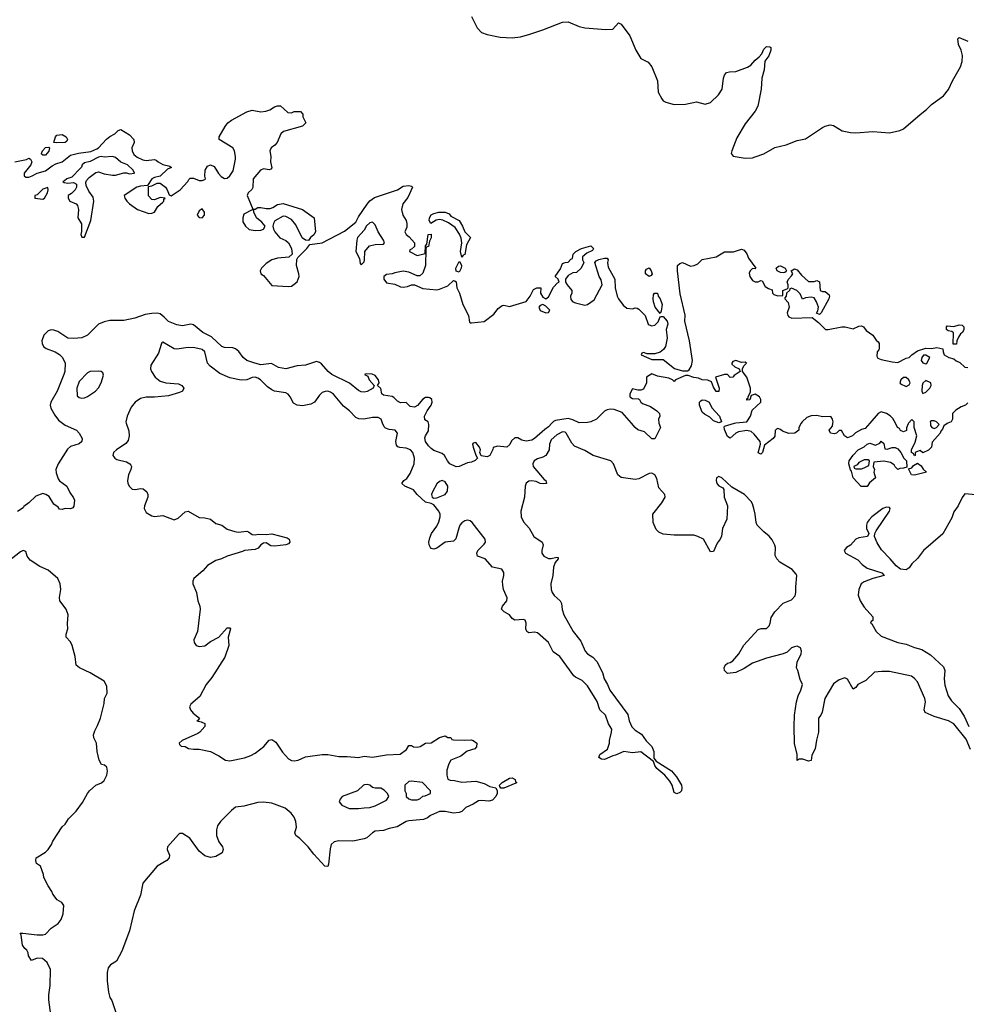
# Model space of a CAD drawing. Header units: inches. Extents: x 2535814 to 2694957, y 540737 to 728403.
# Tile 83 of 106: x 2570745 to 2577520, y 685842 to 692888. Entities that reach past the tile are written whole.
import ezdxf

# ---------------------------------------------------------------- set-up
doc = ezdxf.new("R2010")
doc.units = ezdxf.units.IN
doc.header["$MEASUREMENT"] = 0
doc.layers.add('C5678', color=7, linetype='Continuous')
doc.layers.add('C5679', color=7, linetype='Continuous')

msp = doc.modelspace()

# ---------------------------------------------------------------- linework, layer by layer
at = {"layer": 'C5678', "color": 5}
for points, elevation in [([(2571051.8, 690000), (2571070, 689986), (2571151, 689950), (2571170.8, 689930), (2571192.7, 689890), (2571190.4, 689870), (2571170, 689852), (2571110, 689832.8), (2571086.6, 689813.4), (2571019.6, 689710), (2571004.9, 689670), (2571006, 689646), (2571021.1, 689601.1), (2571029, 689589), (2571083, 689550), (2571104, 689504), (2571130, 689466), (2571136.4, 689450), (2571133, 689407), (2571126, 689394), (2571110, 689388), (2571071.1, 689388.9), (2571050, 689382), (2571030, 689386), (2571020.4, 689400.4), (2570990, 689421.2), (2570957, 689477), (2570931.2, 689491.2), (2570910, 689496.3), (2570861.6, 689478.4), (2570810, 689429.7), (2570775.3, 689404.7), (2570770, 689394), (2570730, 689369)], 20), ([(2571508.2, 690000), (2571525.9, 689945.9), (2571528.2, 689910), (2571522.7, 689877.3), (2571505.9, 689854.1), (2571439.1, 689810), (2571417.3, 689790), (2571410.8, 689770), (2571426.8, 689750), (2571440.9, 689740.9), (2571510, 689724.4), (2571534, 689710), (2571540.4, 689700.4), (2571545.5, 689690), (2571541.6, 689670), (2571523.8, 689630), (2571517.1, 689590), (2571519.3, 689570), (2571530, 689546.8), (2571550, 689527.7), (2571574.8, 689525.2), (2571610, 689534), (2571629.2, 689530.8), (2571656, 689510), (2571662.8, 689490), (2571662, 689470), (2571638.4, 689410), (2571635.5, 689390), (2571650, 689362), (2571690, 689336.4), (2571710, 689332.7), (2571770, 689339.1), (2571850, 689307.7), (2571880.1, 689319.9), (2571930, 689366.8), (2571950, 689370.7), (2572030, 689324.7), (2572070, 689324), (2572110, 689314.8), (2572150, 689282.8), (2572192, 689270), (2572230, 689242.8), (2572285.2, 689225.2), (2572310, 689220.5), (2572370, 689228), (2572383.4, 689223.4), (2572410, 689202.8), (2572430, 689201), (2572452.9, 689207.1), (2572510, 689204), (2572550, 689208), (2572659, 689179), (2572674.8, 689170), (2572679.1, 689150), (2572670, 689137.2), (2572650, 689129.4), (2572570, 689119.5), (2572542, 689122), (2572510, 689145.2), (2572490, 689142.7), (2572471, 689130), (2572452.8, 689107.2), (2572430, 689096), (2572354, 689090), (2572338.8, 689081.2), (2572230.9, 689049.1), (2572190, 689029), (2572150, 689019), (2572090, 688981.2), (2572055.6, 688944.4), (2571991, 688890), (2571984.7, 688870), (2571984.7, 688850), (2572010.8, 688790), (2572020.7, 688730), (2572035.5, 688690), (2572038, 688670), (2572018.9, 688510), (2571992, 688450), (2571994.4, 688430), (2572008.2, 688410), (2572030, 688402.3), (2572070, 688408.1), (2572110, 688437.4), (2572169.5, 688470), (2572230, 688535.5), (2572250, 688536), (2572254, 688530), (2572237.6, 688470), (2572241.3, 688410), (2572212.8, 688327.2), (2572119.4, 688180.6), (2572079.1, 688130), (2572034.3, 688045.7), (2571970.7, 687990), (2571960.5, 687970), (2571968.5, 687948.5), (2571985.8, 687925.8), (2572031, 687890), (2572023.6, 687876.4), (2572014, 687870), (2572044, 687864), (2572070, 687851), (2572071, 687830), (2572034.9, 687790), (2572020.2, 687779.8), (2571907.3, 687730), (2571887.7, 687710), (2571890, 687702), (2571902, 687690), (2571930, 687686), (2571953.7, 687673.7), (2571990, 687667.3), (2572030, 687666.8), (2572110, 687650.7), (2572170, 687620.7), (2572218.8, 687590), (2572250, 687583.1), (2572354.9, 687605.1), (2572398.7, 687621.3), (2572430, 687639.1), (2572493.4, 687686.6), (2572530, 687731), (2572550, 687736), (2572577.5, 687717.5), (2572625.8, 687645.8), (2572670, 687598), (2572690, 687586.8), (2572710, 687584), (2572738, 687590), (2572790, 687614), (2572910, 687630.6), (2572950, 687630.7), (2573030, 687614.8), (2573090, 687614.8), (2573170, 687607.3), (2573210, 687617.3), (2573270, 687610.8), (2573370, 687627.3), (2573468.9, 687631.1), (2573514.6, 687665.4), (2573530, 687694), (2573550, 687694), (2573564.7, 687684.7), (2573590, 687681), (2573612.1, 687687.9), (2573650, 687711), (2573690, 687712), (2573750, 687752), (2573790, 687762), (2573810, 687752), (2573831.6, 687751.6), (2573838, 687738), (2573850, 687734), (2573930, 687731.3), (2573975.3, 687735.3), (2573990.9, 687730.9), (2574018, 687710), (2574015.3, 687684.7), (2574002, 687670), (2573947.7, 687652.3), (2573901.4, 687618.6), (2573831.6, 687588.4), (2573816.9, 687563.1), (2573802, 687518), (2573802, 687482), (2573810, 687454), (2573825.4, 687445.4), (2573856.4, 687443.6), (2573910, 687431), (2574010, 687438), (2574070, 687421), (2574110, 687401), (2574152, 687392), (2574162, 687370), (2574162, 687350), (2574152, 687330), (2574130, 687304), (2574103.5, 687296.5), (2574050, 687301.2), (2574030, 687297.2), (2573990, 687273.2), (2573938, 687250), (2573910, 687222), (2573890, 687214), (2573850, 687209.2), (2573790, 687222.7), (2573750, 687222.7), (2573686, 687194), (2573664.5, 687175.5), (2573636.3, 687163.7), (2573530, 687154), (2573510, 687149), (2573447.1, 687112.9), (2573390, 687101.2), (2573350, 687085.2), (2573290, 687081.2), (2573270, 687069.2), (2573230, 687033.2), (2573210, 687025.2), (2573130, 687009.2), (2573030, 687012.7), (2572995.9, 687004.1), (2572975.5, 686984.5), (2572966.2, 686953.8), (2572955.3, 686844.7), (2572950, 686828), (2572928.7, 686830), (2572850, 686915.3), (2572810, 686968.7), (2572750, 687028.7), (2572722, 687050), (2572715.3, 687070), (2572725.2, 687110), (2572722.7, 687150), (2572710, 687182), (2572689.2, 687210), (2572645.4, 687245.4), (2572550, 687280.7), (2572489.4, 687289.4), (2572450, 687287), (2572350, 687259.7), (2572290, 687251.6), (2572262, 687230), (2572182.8, 687150), (2572162, 687118), (2572153, 687090), (2572153, 687050), (2572170, 687004.7), (2572196, 686970), (2572201, 686950), (2572194.4, 686925.6), (2572150, 686899), (2572110, 686893.2), (2572070, 686905.2), (2572030, 686939), (2571962, 687030), (2571910, 687064), (2571890, 687064), (2571882.5, 687057.5), (2571802.8, 686970), (2571801, 686950), (2571818, 686910), (2571816, 686890), (2571798.8, 686870), (2571730, 686829.6), (2571626, 686710), (2571610, 686622), (2571564.9, 686510), (2571530, 686368), (2571476.8, 686223.2), (2571438, 686150), (2571395.3, 686124.7), (2571378, 686102), (2571371.1, 686068.9), (2571371.3, 686010), (2571381, 685930), (2571391.3, 685890), (2571404.7, 685870), (2571438, 685770)], 40), ([(2577550, 687665.2), (2577519.6, 687739.6), (2577430, 687848), (2577391.4, 687871.4), (2577290, 687900.4), (2577226.6, 687930), (2577217.6, 687950), (2577227.2, 688007.2), (2577222.4, 688030), (2577170, 688149.3), (2577150, 688173.6), (2577128.7, 688190), (2576970, 688223), (2576915.9, 688224.1), (2576862, 688218), (2576799.9, 688160.1), (2576744.7, 688130), (2576730, 688108), (2576710, 688098), (2576670, 688168), (2576650, 688179), (2576610, 688164), (2576570, 688135.3), (2576506.8, 688030), (2576487.3, 687932.7), (2576478, 687910), (2576462.8, 687890), (2576461, 687790), (2576447.1, 687732.9), (2576438.8, 687670), (2576415.3, 687624.7), (2576410, 687586), (2576390, 687582), (2576350, 687595.3), (2576323.6, 687596.4), (2576310, 687586), (2576308.7, 687630), (2576289.4, 687709.4), (2576287, 687830), (2576289.4, 687910), (2576305.6, 688005.6), (2576317, 688050), (2576336, 688090), (2576348, 688130), (2576330, 688166), (2576315.3, 688230), (2576304, 688250), (2576309.2, 688290), (2576337.2, 688350), (2576341.2, 688370), (2576332.7, 688392.7), (2576310, 688404), (2576290, 688401.2), (2576270, 688393.2), (2576237.1, 688362.9), (2576210, 688349.2), (2576090, 688319.3), (2575990, 688283.7), (2575930, 688245.2), (2575870, 688216), (2575810, 688209.2), (2575789.3, 688230), (2575786, 688250), (2575794, 688270), (2575810, 688282.8), (2575830, 688286.8), (2575850, 688301), (2575892.7, 688350), (2575927.8, 688412.2), (2576030, 688524.7), (2576051.1, 688531.1), (2576090, 688531.3), (2576108.7, 688550), (2576117.2, 688570), (2576122.7, 688610), (2576149.2, 688650), (2576208.2, 688711.8), (2576270, 688736.3), (2576295.2, 688764.8), (2576301.1, 688790), (2576298.9, 688830), (2576306.4, 688910), (2576301.2, 688921.2), (2576273.7, 688953.7), (2576186.4, 689006.4), (2576162.9, 689030), (2576152.7, 689052.7), (2576153.7, 689110), (2576150, 689128.7), (2576130, 689166), (2576110, 689192), (2576070, 689222), (2576023.1, 689270), (2576015.6, 689290), (2576009.7, 689350), (2576000.4, 689390), (2575990, 689422.7), (2575979.5, 689439.5), (2575932.3, 689490), (2575842.7, 689542.7), (2575770, 689609.2), (2575750, 689619), (2575731, 689609), (2575729.2, 689589.2), (2575734.8, 689570), (2575750, 689551), (2575777.1, 689537.1), (2575784.9, 689524.9), (2575788, 689470), (2575810.5, 689410), (2575806.4, 689313.6), (2575774, 689246), (2575767.3, 689192.7), (2575758.8, 689170), (2575737.6, 689142.4), (2575710, 689082), (2575690, 689079), (2575639.3, 689170), (2575599, 689190), (2575570, 689198.7), (2575430, 689198.4), (2575350, 689206), (2575320.2, 689220.2), (2575300.2, 689240.2), (2575279.5, 689290), (2575277, 689350), (2575340.7, 689430), (2575364.5, 689470), (2575362, 689490), (2575318.8, 689538.8), (2575304.6, 689604.6), (2575290.5, 689630.5), (2575270, 689643.2), (2575250, 689639.3), (2575176.7, 689603.3), (2575150, 689596.5), (2575050, 689611.1), (2575025.7, 689630), (2574995.1, 689710), (2574975.1, 689730), (2574850, 689769.8), (2574790, 689805.7), (2574716.9, 689836.9), (2574696.8, 689856.8), (2574657.3, 689930), (2574650, 689935.8), (2574630, 689939.1), (2574590, 689917.9), (2574550, 689881), (2574537.5, 689850), (2574534, 689810), (2574510.7, 689769.3), (2574490, 689756.2), (2574450, 689744.8), (2574427.6, 689730), (2574418.3, 689710), (2574420.9, 689690), (2574498, 689598), (2574510.4, 689590), (2574514.8, 689570), (2574494, 689566), (2574470.3, 689569.7), (2574442.4, 689582.4), (2574410, 689588.5), (2574390, 689585.1), (2574369.2, 689570.8), (2574362.3, 689550), (2574357.2, 689470), (2574333, 689370), (2574333.2, 689330), (2574350, 689293.7), (2574391.7, 689250), (2574426, 689190), (2574483.8, 689150), (2574492, 689130), (2574481.1, 689090), (2574482.6, 689070), (2574497.6, 689050), (2574530, 689031.6), (2574550, 689031.5), (2574590, 689042.8), (2574598.5, 689038.5), (2574598, 689030), (2574577.2, 689002.8), (2574565.4, 688970), (2574560.1, 688910), (2574545.8, 688850), (2574548.2, 688810), (2574556.9, 688790), (2574570, 688767.2), (2574613.7, 688730), (2574622.7, 688710), (2574627.3, 688667.3), (2574639.6, 688630), (2574705.2, 688510), (2574761.7, 688441.7), (2574791.7, 688370), (2574810, 688350.3), (2574847, 688327), (2574875.3, 688295.3), (2574916.7, 688216.7), (2574927.6, 688170), (2574951.1, 688131.1), (2574967.7, 688090), (2575096.9, 687916.9), (2575108.3, 687870), (2575126.6, 687826.6), (2575150, 687803.6), (2575195.6, 687775.6), (2575228.5, 687728.5), (2575270, 687686.8), (2575284.4, 687650), (2575282.8, 687602.8), (2575301.3, 687581.3), (2575410, 687513.4), (2575446.4, 687470), (2575480.5, 687410), (2575484.9, 687390), (2575482.8, 687370), (2575470, 687357.2), (2575449.1, 687349.1), (2575430, 687358), (2575415.6, 687410), (2575399.3, 687439.3), (2575362.5, 687482.5), (2575305.1, 687530), (2575291.8, 687550), (2575280.4, 687580.4), (2575190, 687649.6), (2575130, 687641.1), (2575070, 687651.8), (2575010, 687623.7), (2574990, 687621.2), (2574930, 687594), (2574910, 687595.3), (2574890, 687608), (2574898, 687630), (2574952.3, 687667.7), (2574966.6, 687710), (2574967, 687730), (2574981.7, 687790), (2574982.7, 687810), (2574960.3, 687850), (2574937.7, 687910), (2574897.4, 687950), (2574879.1, 688010), (2574810, 688121.3), (2574770, 688158.5), (2574722.5, 688182.5), (2574712.3, 688192.3), (2574610, 688329.7), (2574564.4, 688364.4), (2574529.6, 688430), (2574450, 688499.8), (2574430, 688505.7), (2574390, 688501.3), (2574375.1, 688510), (2574368.2, 688530), (2574369.6, 688569.6), (2574364, 688590), (2574350, 688596.2), (2574289.2, 688590), (2574270, 688603.7), (2574249.6, 688630), (2574212.7, 688650), (2574192.3, 688670), (2574200.7, 688690), (2574231.5, 688730), (2574234.7, 688750), (2574208.3, 688810), (2574202.4, 688842.4), (2574201.8, 688870), (2574210.8, 688910), (2574210.8, 688930.8), (2574195.1, 688955.1), (2574130, 688969.8), (2574075.4, 689030), (2574022.7, 689050), (2574016.3, 689070), (2574024, 689090), (2574070, 689134.4), (2574078.7, 689150), (2574077.6, 689170), (2573984.7, 689290), (2573970, 689301.7), (2573950, 689307.1), (2573930, 689301.1), (2573910, 689287.6), (2573895.3, 689270), (2573887, 689250), (2573867, 689173), (2573850, 689157), (2573790, 689149.4), (2573730, 689107), (2573710, 689098), (2573690, 689104), (2573685.2, 689110), (2573675.1, 689130), (2573672.3, 689150), (2573679.5, 689180.5), (2573692.3, 689210), (2573730, 689262.8), (2573745.6, 689294.4), (2573755.4, 689330), (2573754, 689350), (2573746, 689370), (2573710, 689416), (2573690, 689426.6), (2573650, 689435.3), (2573590, 689489.2), (2573563.6, 689523.6), (2573501.2, 689550), (2573481.2, 689570), (2573495.1, 689590), (2573515.3, 689604.7), (2573539.3, 689640.7), (2573568.2, 689710), (2573571.1, 689750), (2573558.7, 689790), (2573541, 689810), (2573510, 689822), (2573466.2, 689826.2), (2573451.9, 689831.9), (2573442.4, 689842.4), (2573438.2, 689870), (2573448.3, 689930), (2573433.6, 689950), (2573390, 689954.2), (2573363.9, 689963.9), (2573353.3, 689973.3), (2573342.9, 690000)], 40), ([(2574553.6, 690000), (2574530, 689974.2), (2574503.6, 689956.4), (2574430, 689891.1), (2574410, 689879.2), (2574370, 689872.4), (2574339.7, 689879.7), (2574310, 689895.6), (2574290, 689895.6), (2574265.9, 689874.1), (2574252.4, 689847.6), (2574231, 689830), (2574164.4, 689835.6), (2574134, 689826), (2574131, 689811), (2574110, 689769.2), (2574090, 689759), (2574048, 689768), (2574038, 689790), (2574042, 689810), (2574035.3, 689830), (2574010, 689862), (2573990, 689858), (2573986.8, 689850), (2573991.3, 689828.7), (2574010, 689772), (2574022, 689750), (2574006, 689734), (2573978, 689722), (2573950, 689717), (2573890, 689689.6), (2573870, 689687.6), (2573824.5, 689710), (2573807.6, 689730), (2573785.1, 689770), (2573770, 689783.6), (2573710, 689805.1), (2573690, 689818.4), (2573670, 689838.4), (2573648.6, 689870), (2573645.4, 689894.6), (2573649.7, 689910.3), (2573670, 689944.7), (2573674.5, 689990), (2573671.8, 690000)], 20), ([(2575319.6, 690000), (2575319.6, 689999.6), (2575330.8, 689970), (2575290, 689888.7), (2575270, 689889), (2575218, 689938), (2575170, 689954), (2575150, 689969.3), (2575123.2, 690000)], 20), ([(2576339, 690000), (2576322, 689970), (2576322, 689950), (2576292, 689930), (2576250, 689927), (2576203.7, 689943.7), (2576190, 689955.3), (2576170, 689962), (2576162, 689958), (2576151.6, 689948.4), (2576150, 689908), (2576138, 689890), (2576075.9, 689844.1), (2576061, 689790), (2576050, 689779), (2576029.3, 689789.3), (2576046, 689850), (2576043.7, 689870), (2576001.4, 689921.4), (2575980.1, 689940.1), (2575950, 689948.3), (2575890, 689939.7), (2575870.2, 689929.8), (2575830, 689892.7), (2575810, 689906), (2575790, 689955.3), (2575786.5, 689973.5), (2575790, 689978.8), (2575861.9, 690000)], 20), ([(2576829.3, 690000), (2576796.8, 689963.2), (2576770, 689955.3), (2576727.5, 689932.5), (2576704.7, 689910), (2576670, 689895.3), (2576648, 689910), (2576627.3, 689947.3), (2576610, 689948), (2576591, 689929), (2576575.3, 689924.7), (2576548.7, 689930), (2576539, 689950), (2576561.2, 689978.8), (2576564.9, 690000)], 20), ([(2577106.8, 690000), (2577103.6, 689996.4), (2577092.7, 689967.3), (2577092, 689948), (2577070, 689938), (2577050, 689948.7), (2577042, 689962), (2577028.7, 689970), (2577012.3, 690000)], 20), ([(2577387, 690000), (2577382, 689998), (2577358, 689982), (2577350, 689958), (2577337.3, 689942.7), (2577333.4, 689930), (2577276, 689864), (2577270, 689828), (2577250, 689808), (2577210, 689788), (2577190, 689806), (2577163.6, 689796.4), (2577154, 689790), (2577154, 689770), (2577150, 689766), (2577142, 689782), (2577128, 689790), (2577128, 689810), (2577154.6, 689865.4), (2577166, 689910), (2577148, 689970), (2577146.5, 690000)], 20), ([(2577262.6, 690000), (2577263.6, 689983.6), (2577274, 689970), (2577290, 689962), (2577306, 689970), (2577326, 689990), (2577316, 690000)], 20), ([(2577588.4, 689488.4), (2577510, 689494), (2577490, 689469), (2577462.3, 689410), (2577430, 689365.1), (2577415.8, 689324.2), (2577351.7, 689208.3), (2577214.4, 689090), (2577170, 689031.1), (2577130, 688993.5), (2577110, 688965.6), (2577090, 688952.1), (2577050, 688956.4), (2577018.9, 688978.9), (2576976.1, 689030), (2576913.3, 689093.3), (2576883.2, 689143.2), (2576863, 689190), (2576864.7, 689210), (2576874.2, 689230), (2576970.7, 689370), (2576975.1, 689390), (2576970, 689396.3), (2576950, 689399.3), (2576923.6, 689390), (2576843.9, 689330), (2576824.5, 689310), (2576810.2, 689290), (2576805.7, 689270), (2576806.3, 689246.3), (2576821.3, 689210), (2576814, 689190), (2576750, 689180.3), (2576728.6, 689171.4), (2576690, 689127.3), (2576662.8, 689110), (2576644.9, 689090), (2576656.3, 689070), (2576743, 689023), (2576774.6, 688990), (2576810, 688963.8), (2576916, 688930), (2576932, 688910), (2576850, 688889.8), (2576790, 688864.7), (2576768.7, 688850), (2576750.4, 688810), (2576745.7, 688770), (2576760.4, 688730), (2576790, 688682.8), (2576850, 688614), (2576851.6, 688588.4), (2576838, 688582), (2576834, 688570), (2576843.6, 688563.6), (2576875.5, 688510), (2576910, 688477), (2577030, 688431.8), (2577090, 688420.3), (2577150, 688395.8), (2577201.3, 688381.3), (2577263, 688343), (2577357, 688257), (2577366.4, 688230), (2577361.3, 688170), (2577366.7, 688126.7), (2577390.3, 688050.3), (2577414.7, 688014.7), (2577470, 687958), (2577504.8, 687904.8), (2577538.7, 687830)], 40), ([(2570974, 685730), (2570954.6, 685874.6), (2570954, 685910), (2570963.2, 685976.8), (2570966, 686090), (2570942, 686142), (2570909.3, 686169.3), (2570870, 686173.2), (2570830, 686155.3), (2570809.4, 686189.4), (2570806, 686210), (2570796, 686230), (2570782, 686242), (2570766.3, 686266.3), (2570756.4, 686336.4), (2570748, 686350), (2570768.9, 686351.1), (2570870, 686338), (2570910, 686338), (2570930, 686344.7), (2570970, 686386), (2571020.1, 686419.9), (2571042.7, 686450), (2571057.2, 686490), (2571062, 686550), (2571048, 686570), (2571014, 686590), (2570982, 686630), (2570975.3, 686650), (2570948, 686690), (2570918, 686750), (2570915.3, 686770), (2570894, 686830), (2570865.2, 686850), (2570861.2, 686870), (2570864, 686890), (2570930, 686931.3), (2570948.7, 686950), (2570973.6, 686986.4), (2570982, 687010), (2571050, 687112), (2571070, 687132), (2571095.3, 687170), (2571150, 687224.7), (2571194.8, 687285.2), (2571229.6, 687350.4), (2571245.2, 687370), (2571290, 687410.8), (2571330, 687427.7), (2571350, 687442.8), (2571370, 687482), (2571374.5, 687510), (2571370, 687538), (2571352.9, 687552.9), (2571330, 687559), (2571313.2, 687590), (2571299.3, 687650), (2571295.3, 687710), (2571275.3, 687750), (2571274, 687770), (2571282, 687798), (2571303.1, 687836.9), (2571324, 687890), (2571350, 687994), (2571353.2, 688030), (2571371.4, 688068.6), (2571370, 688118), (2571350, 688154.7), (2571250, 688213.3), (2571174, 688250), (2571149.2, 688270), (2571142.7, 688330), (2571120.9, 688410), (2571110, 688435.3), (2571079, 688470), (2571079, 688490), (2571089.2, 688530), (2571086.3, 688566.3), (2571092.3, 688630), (2571078, 688670), (2571032, 688730), (2571030, 688754), (2571040.7, 688810), (2571035.8, 688850), (2571018, 688890), (2570949.8, 688949.8), (2570890, 688974), (2570820.1, 689020.1), (2570798.7, 689050), (2570790, 689082), (2570770, 689089.5), (2570750, 689078.9), (2570662.7, 689010)], 40)]:
    msp.add_lwpolyline(points, dxfattribs=dict(at, elevation=elevation))
for points, elevation in [([(2576954, 689814), (2576990, 689826), (2577010, 689826), (2577030, 689818), (2577051.3, 689790), (2577072, 689750), (2577092, 689730), (2577094, 689686), (2577070, 689678), (2577043.6, 689676.4), (2577030, 689669), (2577010, 689688), (2577003.1, 689703.1), (2576978.6, 689718.6), (2576930, 689729.2), (2576858, 689722), (2576854, 689690), (2576862, 689670), (2576858, 689650), (2576870.8, 689609.2), (2576827.1, 689572.9), (2576810, 689548), (2576768.4, 689548.4), (2576709.2, 689610), (2576698, 689658), (2576690, 689666), (2576679, 689710), (2576681.2, 689730), (2576710, 689772), (2576746, 689810), (2576788.9, 689831.1), (2576810, 689851.3), (2576830, 689858), (2576870, 689842), (2576902, 689858), (2576910, 689870.7), (2576930, 689854), (2576938, 689818)], 20), ([(2576818, 689738), (2576790, 689738), (2576750, 689718), (2576738, 689702), (2576714, 689690), (2576718, 689678), (2576730, 689674), (2576770, 689674), (2576790, 689682), (2576822, 689698), (2576826, 689730)], 20), ([(2577150, 689629), (2577128, 689630), (2577106, 689674), (2577130, 689682), (2577143.1, 689696.9), (2577170, 689714), (2577196, 689696), (2577211.6, 689671.6), (2577234, 689650)], 20), ([(2573770, 689589.8), (2573750, 689583.5), (2573730, 689566.3), (2573698.7, 689510), (2573693.4, 689490), (2573698, 689470), (2573710, 689462.8), (2573730, 689465.5), (2573790, 689490.3), (2573806.8, 689513.2), (2573808.7, 689550), (2573790, 689580.9)], 40), ([(2574188, 687388), (2574180.4, 687400.4), (2574178, 687410), (2574198, 687430), (2574250, 687461), (2574270, 687462.8), (2574290.7, 687450), (2574294.8, 687434.8), (2574302, 687430), (2574295.3, 687424.7), (2574210, 687388)], 40), ([(2573234.2, 687414.2), (2573212.5, 687412.5), (2573204.7, 687410), (2573162, 687370), (2573052, 687330), (2573038, 687310), (2573031.3, 687290), (2573050, 687266), (2573103.4, 687243.4), (2573170, 687242), (2573210, 687247.3), (2573250, 687251), (2573290, 687262.8), (2573370, 687302), (2573386, 687330), (2573378, 687350), (2573353.6, 687373.6), (2573330, 687388), (2573290, 687388.7), (2573270, 687394), (2573250, 687409)], 40), ([(2573550, 687439), (2573530, 687435.3), (2573502, 687410), (2573502, 687370), (2573512, 687350), (2573512, 687330), (2573530, 687312), (2573550, 687304.7), (2573590, 687304.7), (2573610, 687312), (2573630, 687332), (2573647.3, 687332.7), (2573686, 687350), (2573686, 687370), (2573628.9, 687428.9)], 40)]:
    msp.add_lwpolyline(points, close=True, dxfattribs=dict(at, elevation=elevation))
at = {"layer": 'C5679', "color": 5}
for points, elevation in [([(2573978.4, 692910), (2574018.7, 692830), (2574050, 692797.1), (2574090, 692781.3), (2574183.8, 692763.8), (2574270, 692758.3), (2574330, 692766.3), (2574390, 692782.6), (2574490, 692814.9), (2574630.4, 692870.4), (2574670, 692873), (2574750, 692839.5), (2574790, 692830.3), (2574941.2, 692818.8), (2574990, 692821), (2575030, 692864.7), (2575050, 692856), (2575112.2, 692772.2), (2575154.9, 692670), (2575190, 692610.6), (2575244.1, 692584.1), (2575270, 692551), (2575310.6, 692450), (2575315.8, 692370), (2575340.6, 692320.6), (2575350, 692308), (2575370, 692297.1), (2575430, 692281.6), (2575510, 692283.8), (2575590, 692301), (2575650, 692283.1), (2575690, 692295.2), (2575746, 692350), (2575773.3, 692390), (2575782.9, 692470), (2575790, 692491.3), (2575804, 692510), (2575824.1, 692515.9), (2575870, 692518), (2575953, 692547), (2575977.1, 692562.9), (2576010, 692599.1), (2576038.4, 692621.6), (2576055.5, 692644.5), (2576070, 692678), (2576082, 692690), (2576090, 692696), (2576114.4, 692694.4), (2576122, 692690), (2576121, 692670), (2576106, 692630), (2576078.8, 692590), (2576072.7, 692530), (2576056.3, 692470), (2576050.8, 692390), (2576026.8, 692270), (2576010, 692234), (2575938.2, 692141.8), (2575876.7, 692043.3), (2575840.8, 691950), (2575837.1, 691930), (2575850.5, 691910.5), (2575936.7, 691896.7), (2575990, 691899.5), (2576010, 691905.3), (2576070, 691928.9), (2576150, 691972.4), (2576230, 691992), (2576310, 692023.1), (2576370, 692035.5), (2576490, 692116), (2576510, 692126), (2576545.6, 692134.4), (2576570, 692131.3), (2576632.2, 692092.2), (2576690, 692080.3), (2576730, 692078.4), (2576850, 692087.3), (2576970, 692078.8), (2577044.7, 692095.3), (2577070, 692106), (2577189.2, 692210), (2577235.6, 692244.4), (2577270, 692281), (2577356.5, 692343.5), (2577392.5, 692387.5), (2577420.9, 692450), (2577478.4, 692550), (2577489.3, 692589.3), (2577492.5, 692632.5), (2577482, 692670), (2577464, 692710), (2577459, 692750), (2577463.2, 692756.8), (2577470, 692761), (2577530, 692733.4)], 40), ([(2570709.8, 691870.2), (2570792.9, 691887.1), (2570810, 691896), (2570822, 691890), (2570832, 691870), (2570824.7, 691850), (2570778, 691790), (2570778, 691770), (2570790, 691761), (2570810, 691760.7), (2570835.3, 691770), (2570869.4, 691790.6), (2570930, 691805.5), (2570978, 691842), (2571004.2, 691855.8), (2571050, 691870.6), (2571110, 691918.8), (2571167.3, 691932.7), (2571255.1, 691944.9), (2571296.5, 691963.5), (2571309.1, 691970.9), (2571366.8, 692033.2), (2571390, 692052), (2571426, 692070), (2571450, 692094), (2571470, 692102), (2571530, 692062.8), (2571562.8, 692030), (2571564, 692010), (2571547.3, 691970), (2571550.5, 691950), (2571562.8, 691922.8), (2571584.9, 691904.9), (2571625.7, 691885.7), (2571650, 691880.4), (2571710, 691886.8), (2571722.8, 691882.8), (2571736, 691870), (2571770, 691850.7), (2571819.6, 691839.6), (2571832, 691830), (2571802.8, 691817.2), (2571750, 691769), (2571710, 691759), (2571690, 691748.7), (2571658.8, 691701.2), (2571610, 691697.4), (2571582.8, 691690), (2571492, 691630), (2571498, 691610), (2571511, 691590), (2571530.8, 691570), (2571587.3, 691530), (2571670, 691502), (2571690, 691502.8), (2571709.1, 691510.9), (2571733.2, 691550), (2571770, 691582.8), (2571776, 691590), (2571776.4, 691603.6), (2571786, 691610), (2571750, 691614.5), (2571710, 691599.3), (2571690, 691600.9), (2571667.1, 691627.1), (2571666, 691694), (2571690, 691698), (2571730, 691718), (2571750, 691718.8), (2571788.8, 691688.8), (2571801.6, 691670), (2571815.3, 691635.3), (2571830, 691627.3), (2571892.7, 691670), (2571948.7, 691730), (2571954.6, 691745.4), (2571965.2, 691754.8), (2571990, 691754), (2572030, 691737.3), (2572050, 691736), (2572070, 691744.7), (2572074, 691750), (2572069.2, 691769.2), (2572071.8, 691810), (2572090, 691840.7), (2572110, 691850.4), (2572136.5, 691836.5), (2572167.7, 691787.7), (2572186.9, 691766.9), (2572210, 691750.4), (2572230, 691753), (2572250, 691770.6), (2572273.4, 691806.6), (2572289.7, 691890), (2572289.7, 691909.7), (2572283, 691950), (2572270.9, 691970.9), (2572174, 692030), (2572172.7, 692050), (2572215.3, 692124.7), (2572236, 692150), (2572261.2, 692170), (2572370, 692227.7), (2572410, 692240.7), (2572470, 692227.7), (2572507.6, 692232.4), (2572536.6, 692243.4), (2572570, 692264.7), (2572590, 692271), (2572611, 692271), (2572663.6, 692223.6), (2572690, 692222), (2572710, 692232), (2572754, 692230), (2572771.6, 692211.6), (2572772.7, 692192.7), (2572792, 692150), (2572770, 692126.6), (2572633.3, 692086.7), (2572613, 692070), (2572587.7, 692010), (2572570.3, 691989.7), (2572544, 691970), (2572535.5, 691950), (2572541.6, 691910), (2572540.5, 691870), (2572550, 691828), (2572542, 691818), (2572530, 691813.2), (2572490, 691820.9), (2572468.4, 691811.6), (2572417.1, 691750), (2572413.5, 691686.5), (2572406.4, 691673.6), (2572380.7, 691650), (2572374, 691630), (2572412.7, 691532.7), (2572430, 691532), (2572450, 691542.8), (2572470, 691544), (2572510, 691536.3), (2572536.8, 691536.8), (2572557.1, 691542.9), (2572590, 691566), (2572630, 691573.7), (2572770, 691530.5), (2572853.4, 691470), (2572862.8, 691370), (2572850.6, 691349.4), (2572826, 691330), (2572811.1, 691308.9), (2572790, 691309), (2572768, 691328), (2572721, 691421), (2572690, 691458), (2572650, 691479.5), (2572630, 691480.9), (2572572.4, 691447.6), (2572562, 691430), (2572557.3, 691410), (2572560.7, 691390), (2572570.5, 691370), (2572607.9, 691327.9), (2572650, 691308), (2572668, 691290), (2572690.6, 691250), (2572696, 691210), (2572670.9, 691189.1), (2572590, 691181.2), (2572550, 691169), (2572510, 691144), (2572476, 691110), (2572466, 691090), (2572472, 691070), (2572490, 691058), (2572550, 690986.8), (2572670, 690978), (2572690, 690982), (2572710, 690996), (2572730, 691011.3), (2572744.5, 691050), (2572743.6, 691070), (2572726, 691130), (2572729, 691171), (2572734.8, 691185.2), (2572801.2, 691250), (2572822, 691278), (2572910, 691290.6), (2573070, 691374.8), (2573150, 691438.8), (2573170, 691478), (2573232.1, 691567.9), (2573250, 691591), (2573283.6, 691616.4), (2573449.1, 691670.9), (2573490, 691696), (2573530, 691701), (2573550, 691696), (2573556, 691690), (2573523.5, 691616.5), (2573486.8, 691570), (2573478.8, 691530), (2573487.3, 691490), (2573510.5, 691450), (2573516.3, 691430), (2573516.3, 691403.7), (2573502, 691370), (2573511.3, 691350), (2573533.2, 691333.2), (2573571.3, 691290), (2573570, 691266), (2573550, 691246), (2573538, 691242), (2573534, 691230), (2573590, 691201), (2573646, 691214), (2573648.7, 691270), (2573658, 691282), (2573669.4, 691350.6), (2573690, 691354), (2573690, 691326), (2573678, 691302), (2573670, 691266), (2573658, 691262), (2573652.7, 691247.3), (2573650.5, 691130), (2573630, 691074), (2573610, 691056), (2573590, 691056), (2573530, 691082), (2573490, 691088.7), (2573430, 691077.2), (2573410, 691069), (2573370, 691064), (2573351.3, 691050), (2573351, 691030), (2573370, 691006), (2573430, 690996), (2573470, 690977.3), (2573490, 690973.4), (2573520.9, 690979.1), (2573550, 690990.8), (2573570, 690991), (2573630, 690963.8), (2573730, 690955.8), (2573750, 690958.4), (2573810, 690982.4), (2573850, 691021), (2573858.8, 691018.8), (2573870, 691012), (2573874.9, 690970), (2573894, 690930), (2573916, 690850), (2573958, 690770), (2573964.5, 690724.5), (2573970, 690718), (2573978, 690718), (2574070, 690727.7), (2574139.6, 690780.4), (2574170, 690821), (2574198, 690842), (2574210, 690846), (2574250, 690834.8), (2574370, 690871), (2574399, 690910), (2574422, 690958), (2574446, 690970), (2574474, 690970), (2574472, 690930), (2574490, 690902), (2574510, 690891.3), (2574530, 690904.7), (2574566.3, 690973.7), (2574594, 691006), (2574606, 691010), (2574598, 691030), (2574578, 691050), (2574616, 691104), (2574630, 691142), (2574650, 691151.3), (2574670, 691152), (2574690, 691174), (2574702, 691178), (2574706, 691210), (2574726, 691230), (2574766, 691250), (2574832, 691270), (2574851.3, 691250), (2574850, 691246), (2574844.7, 691235.3), (2574803.6, 691216.4), (2574774, 691190), (2574774, 691170), (2574782, 691150), (2574764.7, 691110), (2574730, 691079), (2574704.7, 691075.3), (2574670, 691058), (2574651.3, 691030), (2574651.3, 691010), (2574662.8, 690990), (2574698, 690950), (2574698, 690930), (2574686.8, 690910), (2574690, 690884.7), (2574704.7, 690870), (2574722, 690862), (2574790, 690844.9), (2574810, 690850.8), (2574857.2, 690882.8), (2574913.2, 690990), (2574907.2, 691027.2), (2574892.7, 691050), (2574862, 691150), (2574870, 691162), (2574888.9, 691171.1), (2574930, 691182), (2574950, 691182), (2574956, 691170), (2574951, 691150), (2574958, 691118), (2575005.5, 691030), (2575007.7, 690970), (2575022, 690910), (2575030.6, 690890), (2575064.1, 690844.1), (2575090, 690822.8), (2575130, 690818.8), (2575150, 690826), (2575164.7, 690824.7), (2575176.9, 690816.9), (2575222, 690770), (2575242, 690710), (2575250, 690704.7), (2575270, 690698), (2575290, 690702), (2575313.6, 690726.4), (2575330, 690762), (2575336.4, 690763.6), (2575350, 690764.7), (2575378.8, 690730), (2575382.8, 690710), (2575373, 690670), (2575379.1, 690610), (2575367.3, 690550), (2575353, 690527), (2575330, 690509), (2575290, 690497.2), (2575236.4, 690496.4), (2575210, 690506), (2575198, 690502), (2575194, 690490), (2575270, 690456), (2575350, 690456), (2575432.6, 690392.6), (2575490, 690375.9), (2575524.2, 690375.8), (2575536.6, 690383.4), (2575554, 690410), (2575560.9, 690450), (2575539.7, 690590), (2575505.1, 690730), (2575506.8, 690773.2), (2575473.3, 690926.7), (2575452.7, 691090), (2575454, 691130), (2575470, 691142.8), (2575490, 691150.2), (2575545.2, 691125.2), (2575572.3, 691127.7), (2575598.6, 691141.4), (2575630, 691170.8), (2575730, 691190.5), (2575790, 691226.8), (2575852.9, 691227.1), (2575910, 691246), (2575930, 691238), (2575950, 691211.3), (2575961.6, 691181.6), (2576014, 691110), (2576010, 691106), (2575990, 691108), (2575972, 691090), (2575965.4, 691074.6), (2575971.3, 691050), (2575990, 691022), (2576010, 691012), (2576030, 691012), (2576050, 691022), (2576058, 691018), (2576079.6, 690979.6), (2576103.6, 690963.6), (2576130, 690954), (2576132, 690930), (2576142, 690922), (2576170, 690911.3), (2576206, 690914), (2576208, 690950), (2576238, 690962), (2576246, 690970), (2576246, 690990), (2576238, 691010), (2576248.4, 691031.6), (2576270, 691054), (2576278, 691070), (2576266, 691090), (2576290, 691104.7), (2576310, 691098.8), (2576340.7, 691060.7), (2576390, 691014), (2576430, 691014), (2576450, 691022), (2576470, 691012), (2576474, 690950), (2576490, 690942), (2576510, 690942), (2576538, 690918), (2576542, 690910), (2576536, 690890), (2576482, 690790), (2576470, 690778), (2576448, 690788), (2576456.4, 690803.6), (2576462, 690830), (2576448.7, 690870), (2576430, 690898), (2576410, 690902), (2576370, 690898), (2576348.4, 690888.4), (2576330, 690926), (2576306, 690950), (2576270, 690966), (2576258, 690962), (2576254, 690950), (2576234, 690930), (2576231.6, 690908.4), (2576222, 690898), (2576222, 690890), (2576244.7, 690864.7), (2576251.3, 690830), (2576238, 690790), (2576242, 690770), (2576250, 690762), (2576271.6, 690751.6), (2576416.9, 690756.9), (2576462, 690722), (2576511.1, 690671.1), (2576531.1, 690671.1), (2576630, 690690.7), (2576654, 690690), (2576710, 690676), (2576750, 690694.8), (2576770, 690697.3), (2576784.7, 690690), (2576803.8, 690663.8), (2576850, 690631), (2576874.8, 690594.8), (2576890, 690582), (2576896, 690570), (2576896.9, 690536.9), (2576894.4, 690525.6), (2576882, 690510), (2576879.6, 690479.6), (2576886, 690466), (2576910, 690456), (2576990, 690438.8), (2577030, 690434.8), (2577090, 690466), (2577110, 690471), (2577129, 690490), (2577170, 690518.8), (2577230, 690538), (2577270, 690534.8), (2577310, 690541), (2577352, 690532), (2577354, 690510), (2577362, 690490), (2577394, 690470), (2577430, 690462), (2577446.4, 690446.4), (2577473.7, 690433.7), (2577510, 690402), (2577530, 690398)], 20), ([(2573671.8, 690000), (2573669.3, 690009.3), (2573643.6, 690023.6), (2573642.4, 690050), (2573660.4, 690090), (2573689.7, 690130), (2573697.4, 690150), (2573694.7, 690170), (2573681, 690181), (2573670, 690185.4), (2573650, 690184), (2573630, 690173), (2573592.1, 690127.9), (2573570, 690114.7), (2573540.4, 690120.4), (2573510, 690149.2), (2573470, 690146), (2573450, 690157), (2573424, 690184), (2573411.2, 690191.2), (2573350, 690200.9), (2573337.2, 690210), (2573328.9, 690248.9), (2573306, 690270), (2573318, 690290), (2573314, 690310), (2573290, 690341.2), (2573267.9, 690352.1), (2573225.4, 690354.6), (2573214, 690350), (2573236.9, 690336.9), (2573246.8, 690310), (2573282, 690270), (2573274, 690250), (2573232.8, 690227.2), (2573210, 690222.9), (2573190, 690226), (2573170, 690235.1), (2573106.6, 690286.6), (2572978, 690350), (2572952.6, 690370), (2572904.1, 690424.1), (2572890, 690435.4), (2572870, 690441.5), (2572790, 690416.1), (2572730, 690410.8), (2572650, 690389.1), (2572598, 690398), (2572546.7, 690426.7), (2572470, 690418.7), (2572427, 690430), (2572369.8, 690450), (2572345.5, 690470), (2572314, 690514), (2572290, 690533.6), (2572270, 690539.9), (2572210, 690541.4), (2572191.8, 690550), (2572118.9, 690618.9), (2572056.1, 690650), (2571990, 690705), (2571970, 690708.2), (2571910, 690697.5), (2571870, 690703.9), (2571810, 690729.3), (2571780.3, 690760.3), (2571750, 690783.4), (2571730, 690788.7), (2571690, 690786.4), (2571642.6, 690777.4), (2571570, 690752.4), (2571490, 690735.6), (2571390, 690736.4), (2571350, 690726.4), (2571308.4, 690710), (2571231.7, 690630), (2571190, 690611.3), (2571133.8, 690606.2), (2571090, 690609.3), (2571017.6, 690657.6), (2570990, 690666.8), (2570970, 690668), (2570950, 690661), (2570917.5, 690630), (2570902.8, 690590), (2570905.5, 690570), (2570914.9, 690550), (2570934.1, 690534.1), (2570998.4, 690510), (2571030, 690492.7), (2571052.7, 690470), (2571070.2, 690429.8), (2571068.1, 690370), (2571062.3, 690350), (2571012.8, 690230), (2570967.7, 690150), (2570963.6, 690130), (2570968.9, 690108.9), (2570997.1, 690057.1), (2571022.5, 690022.5), (2571051.8, 690000)], 20), ([(2573342.9, 690000), (2573331.1, 690030), (2573310, 690040.8), (2573270, 690040.6), (2573208.2, 690028.2), (2573171.3, 690031.3), (2573150, 690040.4), (2573104.7, 690090), (2573062.9, 690122.9), (2572990, 690208.5), (2572970, 690222), (2572950, 690228.4), (2572931.7, 690228.3), (2572910, 690220.5), (2572890, 690200.5), (2572854.9, 690150), (2572830, 690136.8), (2572770, 690123.9), (2572730, 690129.7), (2572704.7, 690144.7), (2572681.6, 690190), (2572667.1, 690207.1), (2572650, 690216.9), (2572570, 690230.7), (2572550, 690238.2), (2572519.7, 690259.7), (2572469.8, 690310), (2572450, 690322.6), (2572430, 690329), (2572410, 690327.9), (2572370, 690311.8), (2572330, 690308.5), (2572250, 690325.7), (2572177, 690357), (2572108.5, 690408.5), (2572089.9, 690429.9), (2572070.8, 690510), (2572050, 690527.1), (2571999, 690539), (2571950, 690543.1), (2571870, 690529.8), (2571850, 690532.1), (2571770, 690579.3), (2571763.4, 690576.6), (2571757.5, 690562.5), (2571738.2, 690501.8), (2571684.4, 690415.6), (2571682.4, 690390), (2571688.2, 690370), (2571714.9, 690330), (2571750, 690302), (2571790, 690290.4), (2571882.8, 690282.8), (2571906.8, 690270), (2571921, 690250), (2571911.3, 690230), (2571890, 690219.3), (2571810, 690197), (2571710, 690186), (2571650, 690186.6), (2571610, 690177), (2571570.5, 690150), (2571544, 690116), (2571513.7, 690050), (2571504.9, 690010), (2571508.2, 690000)], 40), ([(2575861.9, 690000), (2575870, 690002.4), (2575950, 690010.8), (2575976, 690050), (2575986.3, 690093.7), (2576048.9, 690151.1), (2576049, 690170), (2576039, 690190), (2576010, 690208.7), (2575981, 690199), (2575970, 690168), (2575950, 690166), (2575950, 690174), (2575958, 690182), (2575958, 690190), (2575975.3, 690224.7), (2575976, 690250), (2575949.4, 690329.4), (2575918, 690370), (2575918, 690390), (2575928, 690412), (2575946, 690430), (2575938, 690438), (2575910, 690435.3), (2575870, 690448.7), (2575850, 690442), (2575841, 690430), (2575842.8, 690422.8), (2575862.8, 690402.8), (2575894, 690390), (2575902, 690370), (2575858, 690342), (2575850, 690328.7), (2575830, 690328), (2575810, 690348), (2575790, 690348.7), (2575724.7, 690330), (2575751.3, 690250), (2575750, 690228), (2575730, 690228), (2575710, 690258), (2575696.5, 690296.5), (2575669.4, 690309.4), (2575630, 690309.6), (2575602.7, 690322.7), (2575570, 690326.9), (2575530, 690342), (2575510, 690342.3), (2575438, 690310), (2575430, 690298), (2575418, 690310), (2575390, 690322), (2575310, 690338), (2575270, 690352.7), (2575232, 690330), (2575230.8, 690290), (2575210, 690244), (2575190, 690237.2), (2575170, 690237.2), (2575130, 690246), (2575112, 690210), (2575112, 690190), (2575130, 690178), (2575174.8, 690174.8), (2575182, 690170), (2575191.3, 690150), (2575202, 690142), (2575258.8, 690118.8), (2575304.7, 690090), (2575324.7, 690070), (2575326, 690050), (2575316, 690030), (2575319.6, 690000)], 20), ([(2577530, 690146), (2577514, 690130), (2577482, 690118), (2577446, 690094), (2577422, 690070), (2577422, 690030), (2577412, 690010), (2577387, 690000)], 20), ([(2575123.2, 690000), (2575056.4, 690076.4), (2574998.7, 690098.7), (2574970, 690100.4), (2574950, 690096.8), (2574930, 690086), (2574873.4, 690030), (2574832.4, 690010), (2574810, 690004.5), (2574750, 690002.4), (2574705, 690025), (2574670, 690034.2), (2574579.8, 690020.2), (2574566.3, 690013.7), (2574553.6, 690000)], 20), ([(2577012.3, 690000), (2576993.8, 690033.8), (2576974.2, 690054.2), (2576950, 690069.2), (2576910, 690082), (2576890, 690068.7), (2576829.3, 690000)], 20), ([(2576564.9, 690000), (2576566.6, 690010), (2576562.7, 690030), (2576550, 690049), (2576490, 690045.2), (2576450, 690055.3), (2576410, 690054), (2576379.1, 690040.9), (2576344.7, 690010), (2576339, 690000)], 20), ([(2577146.5, 690000), (2577146, 690010), (2577130, 690026), (2577106.8, 690000)], 20), ([(2577316, 690000), (2577306, 690010), (2577290, 690018), (2577270, 690018), (2577262, 690010), (2577262.6, 690000)], 20)]:
    msp.add_lwpolyline(points, dxfattribs=dict(at, elevation=elevation))
for points, elevation in [([(2571005.6, 692005.6), (2570989.2, 692010), (2571001.2, 692050), (2571010, 692061), (2571050, 692066.8), (2571078.8, 692050), (2571086.8, 692030), (2571082, 692018), (2571070, 692009.4)], 20), ([(2570910, 691918), (2570904, 691924), (2570902, 691930), (2570909.2, 691950), (2570930, 691973), (2570954.8, 691974.8), (2570958, 691970), (2570952.8, 691947.2), (2570930, 691919)], 20), ([(2571410, 691909.2), (2571350, 691904), (2571328.4, 691908.4), (2571310, 691904), (2571250, 691873.2), (2571210, 691864), (2571191.3, 691850), (2571186.8, 691833.2), (2571178, 691822), (2571118, 691762), (2571082, 691750), (2571066.4, 691733.6), (2571054, 691730), (2571063.6, 691723.6), (2571090, 691718), (2571130, 691722), (2571151.6, 691711.6), (2571152, 691690), (2571142, 691670), (2571115.3, 691644.7), (2571092, 691630), (2571091.3, 691610), (2571104.7, 691590), (2571150, 691571.3), (2571158, 691558), (2571166.8, 691530), (2571162, 691470), (2571187.7, 691427.7), (2571187.3, 691372.7), (2571182.8, 691350), (2571190, 691332), (2571210, 691332), (2571255.1, 691450), (2571277, 691590), (2571270, 691619), (2571240.5, 691660.5), (2571220.2, 691700.2), (2571218, 691722), (2571222.7, 691737.3), (2571241.3, 691758.7), (2571290, 691794.8), (2571310, 691798.8), (2571350, 691785.5), (2571410, 691774.8), (2571430, 691774.8), (2571490, 691792), (2571510, 691792), (2571530, 691784.7), (2571566, 691790), (2571558, 691810), (2571518, 691850), (2571470, 691868.7), (2571430, 691901.2)], 20), ([(2570946, 691686), (2570910, 691676), (2570870, 691635.3), (2570854, 691630), (2570854, 691610), (2570910, 691602.8), (2570922, 691610), (2570944, 691650), (2570948.7, 691670)], 20), ([(2572050, 691533.2), (2572030, 691519), (2572016, 691490), (2572030, 691471.3), (2572050, 691471), (2572069, 691490), (2572069, 691510)], 20), ([(2572410, 691528), (2572350, 691495.3), (2572342.8, 691470), (2572342.5, 691442.5), (2572360.5, 691410), (2572386.5, 691386.5), (2572430, 691380.3), (2572470, 691382), (2572490, 691388), (2572502.7, 691410), (2572478.8, 691438.8), (2572439.5, 691470), (2572422, 691510), (2572422, 691522)], 20), ([(2573910, 691188), (2573901.2, 691230), (2573909.4, 691290), (2573904.1, 691324.1), (2573893.2, 691353.2), (2573861.2, 691401.2), (2573814, 691434), (2573773.2, 691453.2), (2573750, 691459), (2573726.8, 691453.2), (2573688.7, 691428.7), (2573675.3, 691450), (2573679, 691470), (2573690, 691491), (2573710, 691501), (2573746, 691510), (2573791.3, 691511.3), (2573818, 691498), (2573830, 691482), (2573890, 691452), (2573914.8, 691410), (2573930.7, 691370.7), (2573971.3, 691330), (2573942.8, 691277.2), (2573930, 691208.7), (2573918, 691202)], 20), ([(2573270, 691439), (2573250, 691434), (2573228.4, 691411.6), (2573210, 691381.2), (2573164, 691330), (2573157.3, 691310), (2573150.7, 691230), (2573178, 691178), (2573182, 691142), (2573190, 691134), (2573210, 691154), (2573213.6, 691166.4), (2573216, 691230), (2573249.2, 691270), (2573290, 691279.1), (2573350, 691282), (2573355.3, 691290), (2573348.7, 691310), (2573309.7, 691369.7), (2573290, 691419)], 20), ([(2573890, 691081.2), (2573870, 691088.7), (2573867.3, 691110), (2573890, 691158), (2573895.3, 691155.3), (2573906, 691130), (2573904, 691110)], 20), ([(2576210, 691075.3), (2576190, 691079), (2576166, 691090), (2576158, 691110), (2576175.3, 691124.7), (2576190, 691126), (2576224.7, 691110), (2576234, 691090), (2576230, 691086), (2576222, 691078)], 20), ([(2575250, 691049), (2575224, 691070), (2575224, 691090), (2575230, 691102), (2575250, 691111), (2575264.7, 691090), (2575270.6, 691069.4), (2575263.6, 691056.4)], 20), ([(2575330, 690786), (2575294, 690830), (2575282, 690870), (2575279, 690890), (2575282, 690918), (2575288.4, 690931.6), (2575310, 690931.3), (2575314.8, 690910), (2575330, 690891), (2575344, 690850), (2575337.3, 690802.7)], 20), ([(2574490, 690848.7), (2574470, 690842), (2574461, 690830), (2574470, 690807.3), (2574510, 690791), (2574530, 690792), (2574539, 690810), (2574510, 690839)], 20), ([(2577426, 690566), (2577428, 690648), (2577416.4, 690656.4), (2577390, 690662), (2577378, 690670), (2577378, 690690), (2577384, 690696), (2577430, 690692), (2577470, 690704.7), (2577490, 690702), (2577502, 690690), (2577502, 690670), (2577492, 690650), (2577479.6, 690640.4), (2577463.6, 690616.4), (2577452, 690590), (2577450, 690566)], 20), ([(2577230, 690488), (2577212.7, 690487.3), (2577202, 690470), (2577198, 690450), (2577210, 690432), (2577230, 690424.7), (2577238, 690430), (2577258, 690470)], 20), ([(2571312.6, 690372.6), (2571250, 690369.7), (2571230, 690359.6), (2571170, 690299.6), (2571154.6, 690250), (2571157.1, 690197.1), (2571170, 690184.9), (2571190, 690180.3), (2571210, 690182), (2571230, 690190.4), (2571287, 690230), (2571310, 690253.4), (2571328, 690290), (2571345.2, 690345.2), (2571341.2, 690361.2), (2571329.5, 690369.5)], 40), ([(2577090, 690328), (2577070, 690328), (2577052, 690310), (2577044.7, 690290), (2577050, 690282), (2577090, 690262), (2577110, 690274), (2577118, 690290), (2577108, 690310)], 20), ([(2577230, 690306), (2577210, 690286), (2577204.7, 690270), (2577202, 690230), (2577210, 690214), (2577230, 690222), (2577258, 690250), (2577268, 690270), (2577266, 690290)], 20), ([(2575750, 690002), (2575710, 690016.9), (2575684.1, 690044.1), (2575645.6, 690065.6), (2575630, 690079.7), (2575609.8, 690130), (2575611.5, 690150), (2575620, 690160), (2575630, 690167), (2575650, 690164.6), (2575679.3, 690150), (2575699.3, 690110), (2575754.3, 690050), (2575767.3, 690010)], 20)]:
    msp.add_lwpolyline(points, close=True, dxfattribs=dict(at, elevation=elevation))

doc.saveas('drawing.dxf')
